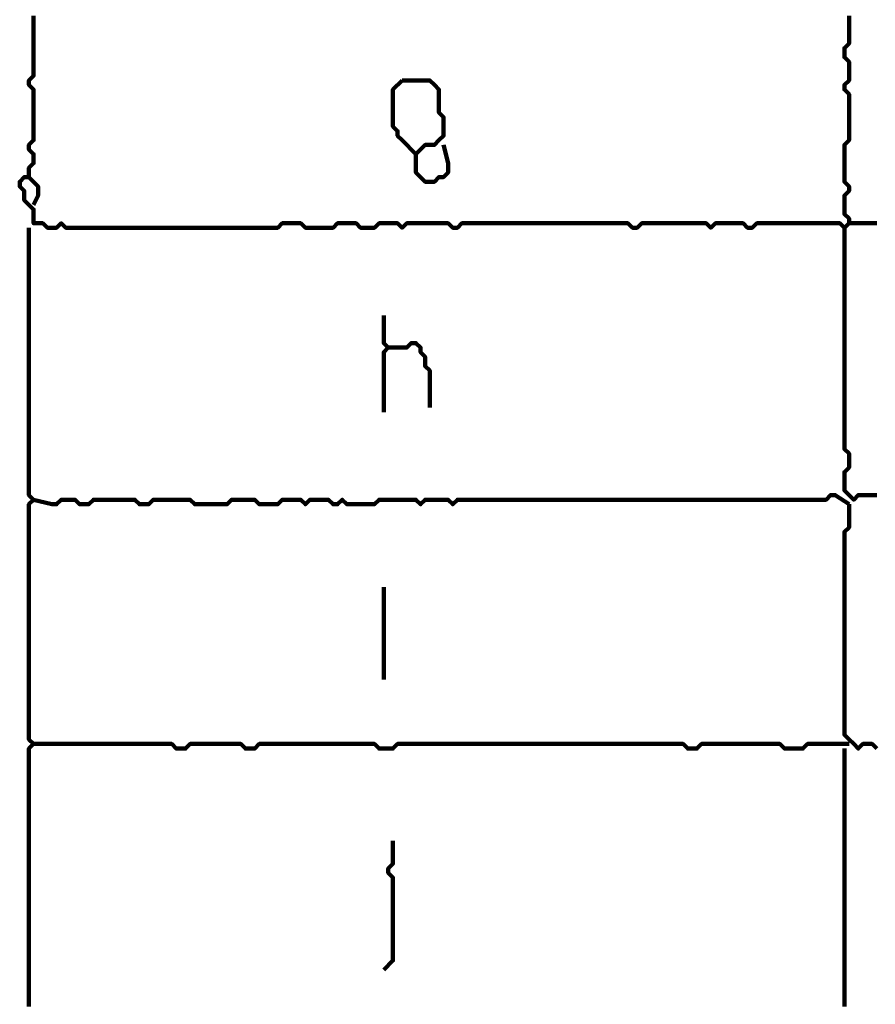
# Model space of a CAD drawing. Header units: metres. Extents: x 1959 to 4131, y 3282 to 4313.
# Tile 37 of 256: x 2120.8 to 2122.51, y 4295.84 to 4297.81. Entities that reach past the tile are written whole.
import ezdxf

# ---------------------------------------------------------------- set-up
doc = ezdxf.new("R2010")
doc.units = ezdxf.units.M
doc.layers.add('P', color=250, linetype='Continuous', lineweight=100)

msp = doc.modelspace()

# ---------------------------------------------------------------- linework, layer by layer
at = {"layer": 'P', "color": 0, "linetype": 'Continuous'}
for points in [[(2120.8261, 4297.8208), (2120.8261, 4297.8116), (2120.8261, 4297.8024), (2120.8261, 4297.7931), (2120.8261, 4297.7839), (2120.8261, 4297.7747), (2120.8261, 4297.7654), (2120.8261, 4297.7562), (2120.8261, 4297.747), (2120.8261, 4297.7378), (2120.8261, 4297.7285), (2120.8261, 4297.7193), (2120.8261, 4297.7101), (2120.8261, 4297.7008), (2120.8168, 4297.6916), (2120.8168, 4297.6824), (2120.8261, 4297.6731), (2120.8261, 4297.6639), (2120.8261, 4297.6547), (2120.8261, 4297.6454), (2120.8261, 4297.6362), (2120.8261, 4297.627), (2120.8261, 4297.6178), (2120.8261, 4297.6085), (2120.8261, 4297.5993), (2120.8261, 4297.5901), (2120.8261, 4297.5808), (2120.8261, 4297.5716), (2120.8168, 4297.5624), (2120.8168, 4297.5531), (2120.8261, 4297.5439), (2120.8261, 4297.5347), (2120.8261, 4297.5254), (2120.8168, 4297.5162), (2120.8168, 4297.507), (2120.8168, 4297.4978), (2120.8076, 4297.4978), (2120.7984, 4297.4885), (2120.7984, 4297.4793), (2120.8076, 4297.4701), (2120.8076, 4297.4608), (2120.8076, 4297.4516), (2120.8168, 4297.4424), (2120.8261, 4297.4331), (2120.8261, 4297.4239), (2120.8261, 4297.4147), (2120.8261, 4297.4054), (2120.8353, 4297.4054), (2120.8445, 4297.4054), (2120.8538, 4297.3962), (2120.863, 4297.3962), (2120.8722, 4297.3962), (2120.8815, 4297.4054), (2120.8907, 4297.3962), (2120.8999, 4297.3962), (2120.9092, 4297.3962), (2120.9184, 4297.3962), (2120.9276, 4297.3962), (2120.9368, 4297.3962), (2120.9461, 4297.3962), (2120.9553, 4297.3962), (2120.9645, 4297.3962), (2120.9738, 4297.3962), (2120.983, 4297.3962), (2120.9922, 4297.3962), (2121.0015, 4297.3962), (2121.0107, 4297.3962), (2121.0199, 4297.3962), (2121.0292, 4297.3962), (2121.0384, 4297.3962), (2121.0476, 4297.3962), (2121.0568, 4297.3962), (2121.0661, 4297.3962), (2121.0753, 4297.3962), (2121.0845, 4297.3962), (2121.0938, 4297.3962), (2121.103, 4297.3962), (2121.1122, 4297.3962), (2121.1215, 4297.3962), (2121.1307, 4297.3962), (2121.1399, 4297.3962), (2121.1492, 4297.3962), (2121.1584, 4297.3962), (2121.1676, 4297.3962), (2121.1768, 4297.3962), (2121.1861, 4297.3962), (2121.1953, 4297.3962), (2121.2045, 4297.3962), (2121.2138, 4297.3962), (2121.223, 4297.3962), (2121.2322, 4297.3962), (2121.2415, 4297.3962), (2121.2507, 4297.3962), (2121.2599, 4297.3962), (2121.2692, 4297.3962), (2121.2784, 4297.3962), (2121.2876, 4297.3962), (2121.2968, 4297.3962), (2121.3061, 4297.3962), (2121.3153, 4297.3962), (2121.3245, 4297.4054), (2121.3338, 4297.4054), (2121.343, 4297.4054), (2121.3522, 4297.4054), (2121.3615, 4297.4054), (2121.3707, 4297.3962), (2121.3799, 4297.3962), (2121.3892, 4297.3962), (2121.3984, 4297.3962), (2121.4076, 4297.3962), (2121.4168, 4297.3962), (2121.4261, 4297.3962), (2121.4353, 4297.4054), (2121.4445, 4297.4054), (2121.4538, 4297.4054), (2121.463, 4297.4054), (2121.4722, 4297.4054), (2121.4815, 4297.3962), (2121.4907, 4297.3962), (2121.4999, 4297.3962), (2121.5092, 4297.3962), (2121.5184, 4297.4054), (2121.5276, 4297.4054), (2121.5368, 4297.4054), (2121.5461, 4297.4054), (2121.5553, 4297.4054), (2121.5645, 4297.3962), (2121.5738, 4297.4054), (2121.583, 4297.4054), (2121.5922, 4297.4054), (2121.6015, 4297.4054), (2121.6107, 4297.4054), (2121.6199, 4297.4054), (2121.6292, 4297.4054), (2121.6384, 4297.4054), (2121.6476, 4297.4054), (2121.6568, 4297.4054), (2121.6661, 4297.3962), (2121.6753, 4297.3962), (2121.6845, 4297.4054), (2121.6938, 4297.4054), (2121.703, 4297.4054), (2121.7122, 4297.4054), (2121.7215, 4297.4054), (2121.7307, 4297.4054), (2121.7399, 4297.4054), (2121.7492, 4297.4054), (2121.7584, 4297.4054), (2121.7676, 4297.4054), (2121.7768, 4297.4054), (2121.7861, 4297.4054), (2121.7953, 4297.4054), (2121.8045, 4297.4054), (2121.8138, 4297.4054), (2121.823, 4297.4054), (2121.8322, 4297.4054), (2121.8415, 4297.4054), (2121.8507, 4297.4054), (2121.8599, 4297.4054), (2121.8692, 4297.4054), (2121.8784, 4297.4054), (2121.8876, 4297.4054), (2121.8968, 4297.4054), (2121.9061, 4297.4054), (2121.9153, 4297.4054), (2121.9245, 4297.4054), (2121.9338, 4297.4054), (2121.943, 4297.4054), (2121.9522, 4297.4054), (2121.9615, 4297.4054), (2121.9707, 4297.4054), (2121.9799, 4297.4054), (2121.9892, 4297.4054), (2121.9984, 4297.4054), (2122.0076, 4297.4054), (2122.0168, 4297.4054), (2122.0261, 4297.3962), (2122.0353, 4297.3962), (2122.0445, 4297.4054), (2122.0538, 4297.4054), (2122.063, 4297.4054), (2122.0722, 4297.4054), (2122.0815, 4297.4054), (2122.0907, 4297.4054), (2122.0999, 4297.4054), (2122.1092, 4297.4054), (2122.1184, 4297.4054), (2122.1276, 4297.4054), (2122.1368, 4297.4054), (2122.1461, 4297.4054), (2122.1553, 4297.4054), (2122.1645, 4297.4054), (2122.1738, 4297.4054), (2122.183, 4297.3962), (2122.1922, 4297.4054), (2122.2015, 4297.4054), (2122.2107, 4297.4054), (2122.2199, 4297.4054), (2122.2292, 4297.4054), (2122.2384, 4297.4054), (2122.2476, 4297.4054), (2122.2568, 4297.3962), (2122.2661, 4297.3962), (2122.2753, 4297.4054), (2122.2845, 4297.4054), (2122.2938, 4297.4054), (2122.303, 4297.4054), (2122.3122, 4297.4054), (2122.3215, 4297.4054), (2122.3307, 4297.4054), (2122.3399, 4297.4054), (2122.3492, 4297.4054), (2122.3584, 4297.4054), (2122.3676, 4297.4054), (2122.3768, 4297.4054), (2122.3861, 4297.4054), (2122.3953, 4297.4054), (2122.4045, 4297.4054), (2122.4138, 4297.4054), (2122.423, 4297.4054), (2122.4322, 4297.4054), (2122.4415, 4297.4054), (2122.4507, 4297.3962), (2122.4599, 4297.4054), (2122.4599, 4297.4147), (2122.4507, 4297.4239), (2122.4507, 4297.4331), (2122.4507, 4297.4424), (2122.4507, 4297.4516), (2122.4507, 4297.4608), (2122.4599, 4297.4701), (2122.4599, 4297.4793), (2122.4507, 4297.4885), (2122.4507, 4297.4978), (2122.4507, 4297.507), (2122.4507, 4297.5162), (2122.4507, 4297.5254), (2122.4507, 4297.5347), (2122.4507, 4297.5439), (2122.4507, 4297.5531), (2122.4507, 4297.5624), (2122.4599, 4297.5716), (2122.4599, 4297.5808), (2122.4599, 4297.5901), (2122.4599, 4297.5993), (2122.4599, 4297.6085), (2122.4599, 4297.6178), (2122.4599, 4297.627), (2122.4599, 4297.6362), (2122.4599, 4297.6454), (2122.4599, 4297.6547), (2122.4599, 4297.6639), (2122.4507, 4297.6731), (2122.4507, 4297.6824), (2122.4599, 4297.6916), (2122.4599, 4297.7008), (2122.4599, 4297.7101), (2122.4599, 4297.7193), (2122.4599, 4297.7285), (2122.4507, 4297.7378), (2122.4507, 4297.747), (2122.4507, 4297.7562), (2122.4599, 4297.7654), (2122.4599, 4297.7747), (2122.4599, 4297.7839), (2122.4599, 4297.7931), (2122.4599, 4297.8024), (2122.4599, 4297.8116), (2122.4599, 4297.8208)], [(2121.5645, 4297.6916), (2121.5738, 4297.6916), (2121.583, 4297.6916), (2121.5922, 4297.6916), (2121.6015, 4297.6916), (2121.6107, 4297.6916), (2121.6199, 4297.6916), (2121.6292, 4297.6824), (2121.6384, 4297.6731), (2121.6384, 4297.6639), (2121.6384, 4297.6547), (2121.6384, 4297.6454), (2121.6384, 4297.6362), (2121.6384, 4297.627), (2121.6476, 4297.6178), (2121.6476, 4297.6085), (2121.6476, 4297.5993), (2121.6476, 4297.5901), (2121.6476, 4297.5808), (2121.6384, 4297.5716), (2121.6292, 4297.5624), (2121.6199, 4297.5624), (2121.6107, 4297.5624), (2121.6015, 4297.5531), (2121.5922, 4297.5439), (2121.583, 4297.5531), (2121.5738, 4297.5624), (2121.5645, 4297.5716), (2121.5553, 4297.5808), (2121.5553, 4297.5901), (2121.5461, 4297.5993), (2121.5461, 4297.6085), (2121.5461, 4297.6178), (2121.5461, 4297.627), (2121.5461, 4297.6362), (2121.5461, 4297.6454), (2121.5461, 4297.6547), (2121.5461, 4297.6639), (2121.5461, 4297.6731), (2121.5645, 4297.6916)], [(2121.6476, 4297.5624), (2121.6568, 4297.5254), (2121.6568, 4297.5162), (2121.6568, 4297.507), (2121.6476, 4297.4978), (2121.6384, 4297.4978), (2121.6292, 4297.4885), (2121.6199, 4297.4885), (2121.6107, 4297.4885), (2121.6015, 4297.4978), (2121.5922, 4297.507), (2121.5922, 4297.5162), (2121.5922, 4297.5439)], [(2120.8168, 4297.4978), (2120.8353, 4297.4793), (2120.8353, 4297.4701), (2120.8353, 4297.4608), (2120.8261, 4297.4424)], [(2120.8168, 4297.3962), (2120.8168, 4297.3593), (2120.8168, 4297.3501), (2120.8168, 4297.3408), (2120.8168, 4297.3316), (2120.8168, 4297.3224), (2120.8168, 4297.3131), (2120.8168, 4297.3039), (2120.8168, 4297.2947), (2120.8168, 4297.2854), (2120.8168, 4297.2762), (2120.8168, 4297.267), (2120.8168, 4297.2578), (2120.8168, 4297.2485), (2120.8168, 4297.2393), (2120.8168, 4297.2301), (2120.8168, 4297.2208), (2120.8168, 4297.2116), (2120.8168, 4297.2024), (2120.8168, 4297.1931), (2120.8168, 4297.1839), (2120.8168, 4297.1747), (2120.8168, 4297.1654), (2120.8168, 4297.1562), (2120.8168, 4297.147), (2120.8168, 4297.1378), (2120.8168, 4297.1285), (2120.8168, 4297.1193), (2120.8168, 4297.1101), (2120.8168, 4297.1008), (2120.8168, 4297.0916), (2120.8168, 4297.0824), (2120.8168, 4297.0731), (2120.8168, 4297.0639), (2120.8168, 4297.0547), (2120.8168, 4297.0454), (2120.8168, 4297.0362), (2120.8168, 4297.027), (2120.8168, 4297.0178), (2120.8168, 4297.0085), (2120.8168, 4296.9993), (2120.8168, 4296.9901), (2120.8168, 4296.9808), (2120.8168, 4296.9716), (2120.8168, 4296.9624), (2120.8168, 4296.9531), (2120.8168, 4296.9439), (2120.8168, 4296.9347), (2120.8168, 4296.9254), (2120.8168, 4296.9162), (2120.8168, 4296.907), (2120.8168, 4296.8978), (2120.8168, 4296.8885), (2120.8168, 4296.8793), (2120.8168, 4296.8701), (2120.8168, 4296.8608), (2120.8261, 4296.8516), (2120.8168, 4296.8424), (2120.8168, 4296.8331), (2120.8168, 4296.8239), (2120.8168, 4296.8147), (2120.8168, 4296.8054), (2120.8168, 4296.7962), (2120.8168, 4296.787), (2120.8168, 4296.7778), (2120.8168, 4296.7685), (2120.8168, 4296.7593), (2120.8168, 4296.7501), (2120.8168, 4296.7408), (2120.8168, 4296.7316), (2120.8168, 4296.7224), (2120.8168, 4296.7131), (2120.8168, 4296.7039), (2120.8168, 4296.6947), (2120.8168, 4296.6854), (2120.8168, 4296.6762), (2120.8168, 4296.667), (2120.8168, 4296.6578), (2120.8168, 4296.6485), (2120.8168, 4296.6393), (2120.8168, 4296.6301), (2120.8168, 4296.6208), (2120.8168, 4296.6116), (2120.8168, 4296.6024), (2120.8168, 4296.5931), (2120.8168, 4296.5839), (2120.8168, 4296.5747), (2120.8168, 4296.5654), (2120.8168, 4296.5562), (2120.8168, 4296.547), (2120.8168, 4296.5378), (2120.8168, 4296.5285), (2120.8168, 4296.5193), (2120.8168, 4296.5101), (2120.8168, 4296.5008), (2120.8168, 4296.4916), (2120.8168, 4296.4824), (2120.8168, 4296.4731), (2120.8168, 4296.4639), (2120.8168, 4296.4547), (2120.8168, 4296.4454), (2120.8168, 4296.4362), (2120.8168, 4296.427), (2120.8168, 4296.4178), (2120.8168, 4296.4085), (2120.8168, 4296.3993), (2120.8168, 4296.3901), (2120.8168, 4296.3808), (2120.8168, 4296.3716), (2120.8261, 4296.3624), (2120.8168, 4296.3531), (2120.8168, 4296.3439), (2120.8168, 4296.3347), (2120.8168, 4296.3254), (2120.8168, 4296.3162), (2120.8168, 4296.307), (2120.8168, 4296.2978), (2120.8168, 4296.2885), (2120.8168, 4296.2793), (2120.8168, 4296.2701), (2120.8168, 4296.2608), (2120.8168, 4296.2516), (2120.8168, 4296.2424), (2120.8168, 4296.2331), (2120.8168, 4296.2239), (2120.8168, 4296.2147), (2120.8168, 4296.2054), (2120.8168, 4296.1962), (2120.8168, 4296.187), (2120.8168, 4296.1778), (2120.8168, 4296.1685), (2120.8168, 4296.1593), (2120.8168, 4296.1501), (2120.8168, 4296.1408), (2120.8168, 4296.1316), (2120.8168, 4296.1224), (2120.8168, 4296.1131), (2120.8168, 4296.1039), (2120.8168, 4296.0947), (2120.8168, 4296.0854), (2120.8168, 4296.0762), (2120.8168, 4296.067), (2120.8168, 4296.0578), (2120.8168, 4296.0485), (2120.8168, 4296.0393), (2120.8168, 4296.0301), (2120.8168, 4296.0208), (2120.8168, 4296.0116), (2120.8168, 4296.0024), (2120.8168, 4295.9931), (2120.8168, 4295.9839), (2120.8168, 4295.9747), (2120.8168, 4295.9654), (2120.8168, 4295.9562), (2120.8168, 4295.947), (2120.8168, 4295.9378), (2120.8168, 4295.9285), (2120.8168, 4295.9193), (2120.8168, 4295.9101), (2120.8168, 4295.9008), (2120.8168, 4295.8916), (2120.8168, 4295.8824), (2120.8168, 4295.8731), (2120.8168, 4295.8639), (2120.8168, 4295.8547), (2120.8168, 4295.8454), (2120.8168, 4295.8362)], [(2122.4507, 4297.3962), (2122.4507, 4297.3593), (2122.4507, 4297.3501), (2122.4507, 4297.3408), (2122.4507, 4297.3316), (2122.4507, 4297.3224), (2122.4507, 4297.3131), (2122.4507, 4297.3039), (2122.4507, 4297.2947), (2122.4507, 4297.2854), (2122.4507, 4297.2762), (2122.4507, 4297.267), (2122.4507, 4297.2578), (2122.4507, 4297.2485), (2122.4507, 4297.2393), (2122.4507, 4297.2301), (2122.4507, 4297.2208), (2122.4507, 4297.2116), (2122.4507, 4297.2024), (2122.4507, 4297.1931), (2122.4507, 4297.1839), (2122.4507, 4297.1747), (2122.4507, 4297.1654), (2122.4507, 4297.1562), (2122.4507, 4297.147), (2122.4507, 4297.1378), (2122.4507, 4297.1285), (2122.4507, 4297.1193), (2122.4507, 4297.1101), (2122.4507, 4297.1008), (2122.4507, 4297.0916), (2122.4507, 4297.0824), (2122.4507, 4297.0731), (2122.4507, 4297.0639), (2122.4507, 4297.0547), (2122.4507, 4297.0454), (2122.4507, 4297.0362), (2122.4507, 4297.027), (2122.4507, 4297.0178), (2122.4507, 4297.0085), (2122.4507, 4296.9993), (2122.4507, 4296.9901), (2122.4507, 4296.9808), (2122.4507, 4296.9716), (2122.4507, 4296.9624), (2122.4507, 4296.9531), (2122.4599, 4296.9439), (2122.4599, 4296.9347), (2122.4599, 4296.9254), (2122.4599, 4296.9162), (2122.4507, 4296.907), (2122.4507, 4296.8978), (2122.4507, 4296.8885), (2122.4507, 4296.8793), (2122.4507, 4296.8701), (2122.4599, 4296.8608), (2122.4692, 4296.8516), (2122.4784, 4296.8608), (2122.4876, 4296.8608), (2122.4968, 4296.8608), (2122.5061, 4296.8608), (2122.5153, 4296.8608)], [(2122.4599, 4297.4054), (2122.4968, 4297.4054), (2122.5061, 4297.4054), (2122.5153, 4297.4054)], [(2121.5276, 4297.2208), (2121.5276, 4297.1839), (2121.5276, 4297.1747), (2121.5276, 4297.1654), (2121.5368, 4297.1562), (2121.5276, 4297.147), (2121.5276, 4297.1378), (2121.5276, 4297.1285), (2121.5276, 4297.1193), (2121.5276, 4297.1101), (2121.5276, 4297.1008), (2121.5276, 4297.0916), (2121.5276, 4297.0824), (2121.5276, 4297.0731), (2121.5276, 4297.0639), (2121.5276, 4297.0547), (2121.5276, 4297.027)], [(2121.5368, 4297.1562), (2121.5738, 4297.1562), (2121.583, 4297.1654), (2121.5922, 4297.1654), (2121.6015, 4297.1562), (2121.6015, 4297.147), (2121.6107, 4297.1378), (2121.6107, 4297.1285), (2121.6107, 4297.1193), (2121.6199, 4297.1101), (2121.6199, 4297.1008), (2121.6199, 4297.0916), (2121.6199, 4297.0824), (2121.6199, 4297.0731), (2121.6199, 4297.0639), (2121.6199, 4297.0547), (2121.6199, 4297.0362)], [(2120.8261, 4296.8516), (2120.863, 4296.8424), (2120.8722, 4296.8424), (2120.8815, 4296.8516), (2120.8907, 4296.8516), (2120.8999, 4296.8516), (2120.9092, 4296.8516), (2120.9184, 4296.8424), (2120.9276, 4296.8424), (2120.9368, 4296.8424), (2120.9461, 4296.8516), (2120.9553, 4296.8516), (2120.9645, 4296.8516), (2120.9738, 4296.8516), (2120.983, 4296.8516), (2120.9922, 4296.8516), (2121.0015, 4296.8516), (2121.0107, 4296.8516), (2121.0199, 4296.8516), (2121.0292, 4296.8516), (2121.0384, 4296.8424), (2121.0476, 4296.8424), (2121.0568, 4296.8424), (2121.0661, 4296.8516), (2121.0753, 4296.8516), (2121.0845, 4296.8516), (2121.0938, 4296.8516), (2121.103, 4296.8516), (2121.1122, 4296.8516), (2121.1215, 4296.8516), (2121.1307, 4296.8516), (2121.1399, 4296.8516), (2121.1492, 4296.8424), (2121.1584, 4296.8424), (2121.1676, 4296.8424), (2121.1768, 4296.8424), (2121.1861, 4296.8424), (2121.1953, 4296.8424), (2121.2045, 4296.8424), (2121.2138, 4296.8424), (2121.223, 4296.8516), (2121.2322, 4296.8516), (2121.2415, 4296.8516), (2121.2507, 4296.8516), (2121.2599, 4296.8516), (2121.2692, 4296.8516), (2121.2784, 4296.8424), (2121.2876, 4296.8424), (2121.2968, 4296.8424), (2121.3061, 4296.8424), (2121.3153, 4296.8424), (2121.3245, 4296.8516), (2121.3338, 4296.8516), (2121.343, 4296.8516), (2121.3522, 4296.8516), (2121.3615, 4296.8516), (2121.3707, 4296.8424), (2121.3799, 4296.8516), (2121.3892, 4296.8516), (2121.3984, 4296.8516), (2121.4076, 4296.8516), (2121.4168, 4296.8516), (2121.4261, 4296.8424), (2121.4353, 4296.8424), (2121.4445, 4296.8516), (2121.4538, 4296.8424), (2121.463, 4296.8424), (2121.4722, 4296.8424), (2121.4815, 4296.8424), (2121.4907, 4296.8424), (2121.4999, 4296.8424), (2121.5092, 4296.8424), (2121.5184, 4296.8516), (2121.5276, 4296.8516), (2121.5368, 4296.8516), (2121.5461, 4296.8516), (2121.5553, 4296.8516), (2121.5645, 4296.8516), (2121.5738, 4296.8516), (2121.583, 4296.8516), (2121.5922, 4296.8516), (2121.6015, 4296.8424), (2121.6107, 4296.8516), (2121.6199, 4296.8516), (2121.6292, 4296.8516), (2121.6384, 4296.8516), (2121.6476, 4296.8516), (2121.6568, 4296.8516), (2121.6661, 4296.8424), (2121.6753, 4296.8516), (2121.6845, 4296.8516), (2121.6938, 4296.8516), (2121.703, 4296.8516), (2121.7122, 4296.8516), (2121.7215, 4296.8516), (2121.7307, 4296.8516), (2121.7399, 4296.8516), (2121.7492, 4296.8516), (2121.7584, 4296.8516), (2121.7676, 4296.8516), (2121.7768, 4296.8516), (2121.7861, 4296.8516), (2121.7953, 4296.8516), (2121.8045, 4296.8516), (2121.8138, 4296.8516), (2121.823, 4296.8516), (2121.8322, 4296.8516), (2121.8415, 4296.8516), (2121.8507, 4296.8516), (2121.8599, 4296.8516), (2121.8692, 4296.8516), (2121.8784, 4296.8516), (2121.8876, 4296.8516), (2121.8968, 4296.8516), (2121.9061, 4296.8516), (2121.9153, 4296.8516), (2121.9245, 4296.8516), (2121.9338, 4296.8516), (2121.943, 4296.8516), (2121.9522, 4296.8516), (2121.9615, 4296.8516), (2121.9707, 4296.8516), (2121.9799, 4296.8516), (2121.9892, 4296.8516), (2121.9984, 4296.8516), (2122.0076, 4296.8516), (2122.0168, 4296.8516), (2122.0261, 4296.8516), (2122.0353, 4296.8516), (2122.0445, 4296.8516), (2122.0538, 4296.8516), (2122.063, 4296.8516), (2122.0722, 4296.8516), (2122.0815, 4296.8516), (2122.0907, 4296.8516), (2122.0999, 4296.8516), (2122.1092, 4296.8516), (2122.1184, 4296.8516), (2122.1276, 4296.8516), (2122.1368, 4296.8516), (2122.1461, 4296.8516), (2122.1553, 4296.8516), (2122.1645, 4296.8516), (2122.1738, 4296.8516), (2122.183, 4296.8516), (2122.1922, 4296.8516), (2122.2015, 4296.8516), (2122.2107, 4296.8516), (2122.2199, 4296.8516), (2122.2292, 4296.8516), (2122.2384, 4296.8516), (2122.2476, 4296.8516), (2122.2568, 4296.8516), (2122.2661, 4296.8516), (2122.2753, 4296.8516), (2122.2845, 4296.8516), (2122.2938, 4296.8516), (2122.303, 4296.8516), (2122.3122, 4296.8516), (2122.3215, 4296.8516), (2122.3307, 4296.8516), (2122.3399, 4296.8516), (2122.3492, 4296.8516), (2122.3584, 4296.8516), (2122.3676, 4296.8516), (2122.3768, 4296.8516), (2122.3861, 4296.8516), (2122.3953, 4296.8516), (2122.4045, 4296.8516), (2122.4138, 4296.8516), (2122.423, 4296.8608), (2122.4322, 4296.8608), (2122.4599, 4296.8424)], [(2122.4599, 4296.8424), (2122.4599, 4296.8054), (2122.4599, 4296.7962), (2122.4507, 4296.787), (2122.4507, 4296.7778), (2122.4507, 4296.7685), (2122.4507, 4296.7593), (2122.4507, 4296.7501), (2122.4507, 4296.7408), (2122.4507, 4296.7316), (2122.4507, 4296.7224), (2122.4507, 4296.7131), (2122.4507, 4296.7039), (2122.4507, 4296.6947), (2122.4507, 4296.6854), (2122.4507, 4296.6762), (2122.4507, 4296.667), (2122.4507, 4296.6578), (2122.4507, 4296.6485), (2122.4507, 4296.6393), (2122.4507, 4296.6301), (2122.4507, 4296.6208), (2122.4507, 4296.6116), (2122.4507, 4296.6024), (2122.4507, 4296.5931), (2122.4507, 4296.5839), (2122.4507, 4296.5747), (2122.4507, 4296.5654), (2122.4507, 4296.5562), (2122.4507, 4296.547), (2122.4507, 4296.5378), (2122.4507, 4296.5285), (2122.4507, 4296.5193), (2122.4507, 4296.5101), (2122.4507, 4296.5008), (2122.4507, 4296.4916), (2122.4507, 4296.4824), (2122.4507, 4296.4731), (2122.4507, 4296.4639), (2122.4507, 4296.4547), (2122.4507, 4296.4454), (2122.4507, 4296.4362), (2122.4507, 4296.427), (2122.4507, 4296.4178), (2122.4507, 4296.4085), (2122.4507, 4296.3993), (2122.4507, 4296.3901), (2122.4507, 4296.3808), (2122.4599, 4296.3716), (2122.4692, 4296.3624), (2122.4784, 4296.3531), (2122.4876, 4296.3624), (2122.4968, 4296.3624), (2122.5061, 4296.3624), (2122.5153, 4296.3531)], [(2121.5276, 4296.6762), (2121.5276, 4296.6393), (2121.5276, 4296.6301), (2121.5276, 4296.6208), (2121.5276, 4296.6116), (2121.5276, 4296.6024), (2121.5276, 4296.5931), (2121.5276, 4296.5839), (2121.5276, 4296.5747), (2121.5276, 4296.5654), (2121.5276, 4296.5562), (2121.5276, 4296.547), (2121.5276, 4296.5378), (2121.5276, 4296.5285), (2121.5276, 4296.5193), (2121.5276, 4296.5101), (2121.5276, 4296.4916)], [(2120.8261, 4296.3624), (2120.863, 4296.3624), (2120.8722, 4296.3624), (2120.8815, 4296.3624), (2120.8907, 4296.3624), (2120.8999, 4296.3624), (2120.9092, 4296.3624), (2120.9184, 4296.3624), (2120.9276, 4296.3624), (2120.9368, 4296.3624), (2120.9461, 4296.3624), (2120.9553, 4296.3624), (2120.9645, 4296.3624), (2120.9738, 4296.3624), (2120.983, 4296.3624), (2120.9922, 4296.3624), (2121.0015, 4296.3624), (2121.0107, 4296.3624), (2121.0199, 4296.3624), (2121.0292, 4296.3624), (2121.0384, 4296.3624), (2121.0476, 4296.3624), (2121.0568, 4296.3624), (2121.0661, 4296.3624), (2121.0753, 4296.3624), (2121.0845, 4296.3624), (2121.0938, 4296.3624), (2121.103, 4296.3624), (2121.1122, 4296.3531), (2121.1215, 4296.3531), (2121.1307, 4296.3531), (2121.1399, 4296.3624), (2121.1492, 4296.3624), (2121.1584, 4296.3624), (2121.1676, 4296.3624), (2121.1768, 4296.3624), (2121.1861, 4296.3624), (2121.1953, 4296.3624), (2121.2045, 4296.3624), (2121.2138, 4296.3624), (2121.223, 4296.3624), (2121.2322, 4296.3624), (2121.2415, 4296.3624), (2121.2507, 4296.3531), (2121.2599, 4296.3531), (2121.2692, 4296.3531), (2121.2784, 4296.3624), (2121.2876, 4296.3624), (2121.2968, 4296.3624), (2121.3061, 4296.3624), (2121.3153, 4296.3624), (2121.3245, 4296.3624), (2121.3338, 4296.3624), (2121.343, 4296.3624), (2121.3522, 4296.3624), (2121.3615, 4296.3624), (2121.3707, 4296.3624), (2121.3799, 4296.3624), (2121.3892, 4296.3624), (2121.3984, 4296.3624), (2121.4076, 4296.3624), (2121.4168, 4296.3624), (2121.4261, 4296.3624), (2121.4353, 4296.3624), (2121.4445, 4296.3624), (2121.4538, 4296.3624), (2121.463, 4296.3624), (2121.4722, 4296.3624), (2121.4815, 4296.3624), (2121.4907, 4296.3624), (2121.4999, 4296.3624), (2121.5092, 4296.3624), (2121.5184, 4296.3531), (2121.5276, 4296.3531), (2121.5368, 4296.3531), (2121.5461, 4296.3531), (2121.5553, 4296.3624), (2121.5645, 4296.3624), (2121.5738, 4296.3624), (2121.583, 4296.3624), (2121.5922, 4296.3624), (2121.6015, 4296.3624), (2121.6107, 4296.3624), (2121.6199, 4296.3624), (2121.6292, 4296.3624), (2121.6384, 4296.3624), (2121.6476, 4296.3624), (2121.6568, 4296.3624), (2121.6661, 4296.3624), (2121.6753, 4296.3624), (2121.6845, 4296.3624), (2121.6938, 4296.3624), (2121.703, 4296.3624), (2121.7122, 4296.3624), (2121.7215, 4296.3624), (2121.7307, 4296.3624), (2121.7399, 4296.3624), (2121.7492, 4296.3624), (2121.7584, 4296.3624), (2121.7676, 4296.3624), (2121.7768, 4296.3624), (2121.7861, 4296.3624), (2121.7953, 4296.3624), (2121.8045, 4296.3624), (2121.8138, 4296.3624), (2121.823, 4296.3624), (2121.8322, 4296.3624), (2121.8415, 4296.3624), (2121.8507, 4296.3624), (2121.8599, 4296.3624), (2121.8692, 4296.3624), (2121.8784, 4296.3624), (2121.8876, 4296.3624), (2121.8968, 4296.3624), (2121.9061, 4296.3624), (2121.9153, 4296.3624), (2121.9245, 4296.3624), (2121.9338, 4296.3624), (2121.943, 4296.3624), (2121.9522, 4296.3624), (2121.9615, 4296.3624), (2121.9707, 4296.3624), (2121.9799, 4296.3624), (2121.9892, 4296.3624), (2121.9984, 4296.3624), (2122.0076, 4296.3624), (2122.0168, 4296.3624), (2122.0261, 4296.3624), (2122.0353, 4296.3624), (2122.0445, 4296.3624), (2122.0538, 4296.3624), (2122.063, 4296.3624), (2122.0722, 4296.3624), (2122.0815, 4296.3624), (2122.0907, 4296.3624), (2122.0999, 4296.3624), (2122.1092, 4296.3624), (2122.1184, 4296.3624), (2122.1276, 4296.3624), (2122.1368, 4296.3531), (2122.1461, 4296.3531), (2122.1553, 4296.3531), (2122.1645, 4296.3624), (2122.1738, 4296.3624), (2122.183, 4296.3624), (2122.1922, 4296.3624), (2122.2015, 4296.3624), (2122.2107, 4296.3624), (2122.2199, 4296.3624), (2122.2292, 4296.3624), (2122.2384, 4296.3624), (2122.2476, 4296.3624), (2122.2568, 4296.3624), (2122.2661, 4296.3624), (2122.2753, 4296.3624), (2122.2845, 4296.3624), (2122.2938, 4296.3624), (2122.303, 4296.3624), (2122.3122, 4296.3624), (2122.3215, 4296.3624), (2122.3307, 4296.3531), (2122.3399, 4296.3531), (2122.3492, 4296.3531), (2122.3584, 4296.3531), (2122.3676, 4296.3531), (2122.3768, 4296.3624), (2122.3861, 4296.3624), (2122.3953, 4296.3624), (2122.4045, 4296.3624), (2122.4138, 4296.3624), (2122.423, 4296.3624), (2122.4322, 4296.3624), (2122.4599, 4296.3624)], [(2122.4507, 4296.3531), (2122.4507, 4296.3162), (2122.4507, 4296.307), (2122.4507, 4296.2978), (2122.4507, 4296.2885), (2122.4507, 4296.2793), (2122.4507, 4296.2701), (2122.4507, 4296.2608), (2122.4507, 4296.2516), (2122.4507, 4296.2424), (2122.4507, 4296.2331), (2122.4507, 4296.2239), (2122.4507, 4296.2147), (2122.4507, 4296.2054), (2122.4507, 4296.1962), (2122.4507, 4296.187), (2122.4507, 4296.1778), (2122.4507, 4296.1685), (2122.4507, 4296.1593), (2122.4507, 4296.1501), (2122.4507, 4296.1408), (2122.4507, 4296.1316), (2122.4507, 4296.1224), (2122.4507, 4296.1131), (2122.4507, 4296.1039), (2122.4507, 4296.0947), (2122.4507, 4296.0854), (2122.4507, 4296.0762), (2122.4507, 4296.067), (2122.4507, 4296.0578), (2122.4507, 4296.0485), (2122.4507, 4296.0393), (2122.4507, 4296.0301), (2122.4507, 4296.0208), (2122.4507, 4296.0116), (2122.4507, 4296.0024), (2122.4507, 4295.9931), (2122.4507, 4295.9839), (2122.4507, 4295.9747), (2122.4507, 4295.9654), (2122.4507, 4295.9562), (2122.4507, 4295.947), (2122.4507, 4295.9378), (2122.4507, 4295.9285), (2122.4507, 4295.9193), (2122.4507, 4295.9101), (2122.4507, 4295.9008), (2122.4507, 4295.8916), (2122.4507, 4295.8824), (2122.4507, 4295.8731), (2122.4507, 4295.8639), (2122.4507, 4295.8547), (2122.4507, 4295.8454), (2122.4507, 4295.8362)], [(2121.5461, 4296.1685), (2121.5461, 4296.1316), (2121.5461, 4296.1224), (2121.5368, 4296.1131), (2121.5368, 4296.1039), (2121.5461, 4296.0947), (2121.5461, 4296.0854), (2121.5461, 4296.0762), (2121.5461, 4296.067), (2121.5461, 4296.0578), (2121.5461, 4296.0485), (2121.5461, 4296.0393), (2121.5461, 4296.0301), (2121.5461, 4296.0208), (2121.5461, 4296.0116), (2121.5461, 4296.0024), (2121.5461, 4295.9931), (2121.5461, 4295.9839), (2121.5461, 4295.9747), (2121.5461, 4295.9654), (2121.5461, 4295.9562), (2121.5461, 4295.947), (2121.5461, 4295.9378), (2121.5461, 4295.9285), (2121.5276, 4295.9101)]]:
    msp.add_lwpolyline(points, dxfattribs=at)

doc.saveas('drawing.dxf')
